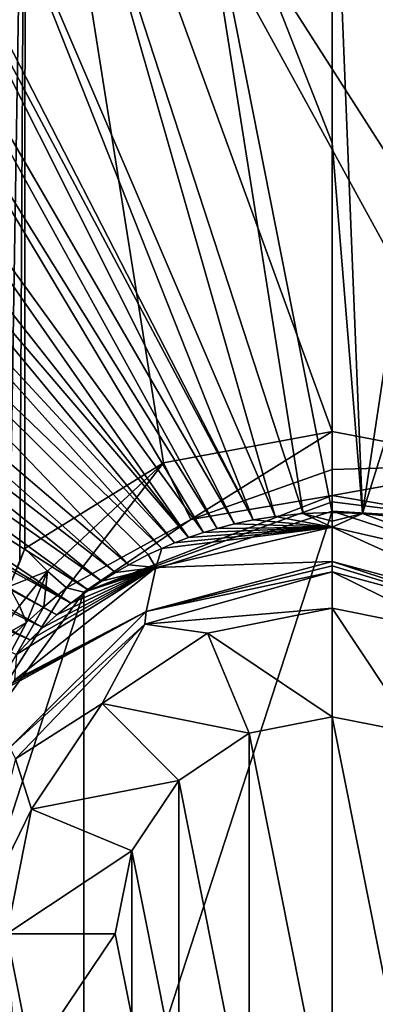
# Model space of a CAD drawing. Header units: millimetres. Extents: x -421 to 421, y -1760 to 10.
# Tile 22 of 32: x -36 to 5, y -384 to -270. Entities that reach past the tile are written whole.
import ezdxf

# ---------------------------------------------------------------- set-up
doc = ezdxf.new("R2010")
doc.units = ezdxf.units.MM
doc.header["$LTSCALE"] = 101.851852
for name, color, linetype in [('104', 7, 'CONTINUOUS'), ('105', 7, 'CONTINUOUS'), ('112', 7, 'CONTINUOUS'), ('113', 7, 'CONTINUOUS'), ('116', 7, 'CONTINUOUS'), ('12', 7, 'CONTINUOUS'), ('121', 7, 'CONTINUOUS'), ('124', 7, 'CONTINUOUS'), ('143', 7, 'CONTINUOUS'), ('16', 7, 'CONTINUOUS'), ('30', 7, 'CONTINUOUS'), ('36', 7, 'CONTINUOUS'), ('50', 7, 'CONTINUOUS'), ('51', 7, 'CONTINUOUS'), ('59', 7, 'CONTINUOUS'), ('70', 7, 'CONTINUOUS'), ('75', 7, 'CONTINUOUS'), ('8', 7, 'CONTINUOUS'), ('9', 7, 'CONTINUOUS'), ('90', 7, 'CONTINUOUS'), ('98', 7, 'CONTINUOUS'), ('99', 7, 'CONTINUOUS')]:
    doc.layers.add(name, color=color, linetype=linetype)

msp = doc.modelspace()

# ---------------------------------------------------------------- linework, layer by layer
at = {"layer": '104', "linetype": 'CONTINUOUS'}
for points in [[(-35.42, -331, 56.4), (-32.8, -333.61, 55.18), (-37.24, -335.39, 55.98), (-35.42, -331, 56.4)], [(-35.99, -332.55, 56.16), (-35.42, -331, 56.4), (-37.24, -335.39, 55.98), (-35.99, -332.55, 56.16)], [(-37.24, -335.39, 55.98), (-32.8, -333.61, 55.18), (-36.04, -337.62, 54.66), (-37.24, -335.39, 55.98)], [(-36.04, -337.62, 54.66), (-32.8, -333.61, 55.18), (-35.24, -339.53, 52.72), (-36.04, -337.62, 54.66)], [(-35.24, -339.53, 52.72), (-32.8, -333.61, 55.18), (-33.22, -337.72, 52.65), (-35.24, -339.53, 52.72)], [(-32.8, -333.61, 55.18), (-30.6, -335.54, 52.68), (-33.22, -337.72, 52.65), (-32.8, -333.61, 55.18)]]:
    msp.add_3dface(points, dxfattribs=at)
at = {"layer": '105', "linetype": 'CONTINUOUS'}
for points in [[(-35.39, -220.47, 75.84), (-37.24, -335.39, 55.98), (-38.72, -220.69, 77.09), (-35.39, -220.47, 75.84)], [(-35.99, -332.55, 56.16), (-37.24, -335.39, 55.98), (-35.39, -220.47, 75.84), (-35.99, -332.55, 56.16)], [(-35.42, -331, 56.4), (-35.99, -332.55, 56.16), (-35.39, -220.47, 75.84), (-35.42, -331, 56.4)]]:
    msp.add_3dface(points, dxfattribs=at)
at = {"layer": '112', "linetype": 'CONTINUOUS'}
for points in [[(0, -324.91, 53.07), (16.31, -327.67, 52.97), (0, -325.64, 52.23), (0, -324.91, 53.07)], [(16.31, -327.67, 52.97), (0, -326.73, 51.9), (0, -325.64, 52.23), (16.31, -327.67, 52.97)], [(28.61, -336.03, 51.9), (0, -326.73, 51.9), (16.31, -327.67, 52.97), (28.61, -336.03, 51.9)]]:
    msp.add_3dface(points, dxfattribs=at)
at = {"layer": '113', "linetype": 'CONTINUOUS'}
for points in [[(-35.42, -331, 56.4), (-35.39, -220.47, 75.84), (-19.44, -321.13, 58.14), (-35.42, -331, 56.4)], [(-35.39, -220.47, 75.84), (35.39, -220.47, 75.84), (35.42, -331, 56.4), (-35.39, -220.47, 75.84)], [(-19.44, -321.13, 58.14), (-35.39, -220.47, 75.84), (0, -317.55, 58.77), (-19.44, -321.13, 58.14)], [(0, -317.55, 58.77), (-35.39, -220.47, 75.84), (19.92, -321.32, 58.1), (0, -317.55, 58.77)], [(19.92, -321.32, 58.1), (-35.39, -220.47, 75.84), (35.42, -331, 56.4), (19.92, -321.32, 58.1)]]:
    msp.add_3dface(points, dxfattribs=at)
at = {"layer": '116', "linetype": 'CONTINUOUS'}
for points in [[(-19.44, -321.13, 58.14), (0, -317.55, 58.77), (-16.28, -327.66, 52.97), (-19.44, -321.13, 58.14)], [(-16.28, -327.66, 52.97), (0, -317.55, 58.77), (0, -321.9, 56.85), (-16.28, -327.66, 52.97)], [(-32.8, -333.61, 55.18), (-35.42, -331, 56.4), (-19.44, -321.13, 58.14), (-32.8, -333.61, 55.18)], [(-30.6, -335.54, 52.68), (-32.8, -333.61, 55.18), (-19.44, -321.13, 58.14), (-30.6, -335.54, 52.68)], [(-30.6, -335.54, 52.68), (-19.44, -321.13, 58.14), (-16.28, -327.66, 52.97), (-30.6, -335.54, 52.68)], [(0, -324.91, 53.07), (-16.28, -327.66, 52.97), (0, -321.9, 56.85), (0, -324.91, 53.07)]]:
    msp.add_3dface(points, dxfattribs=at)
at = {"layer": '12', "linetype": 'CONTINUOUS'}
for points in [[(-20.31, -333.21, 103.85), (0, -332.52, 96.12), (0, -328.57, 103.86), (-20.31, -333.21, 103.85)], [(0, -328.57, 103.86), (0, -332.52, 96.12), (21.45, -338.26, 96.12), (0, -328.57, 103.86)], [(20.31, -333.21, 103.85), (0, -328.57, 103.86), (21.45, -338.26, 96.12), (20.31, -333.21, 103.85)], [(-36.61, -346.2, 103.85), (-21.44, -338.26, 96.12), (-20.31, -333.21, 103.85), (-36.61, -346.2, 103.85)], [(-21.44, -338.26, 96.12), (0, -332.52, 96.12), (-20.31, -333.21, 103.85), (-21.44, -338.26, 96.12)], [(-37.14, -353.96, 96.12), (-21.44, -338.26, 96.12), (-37.12, -346.86, 103.85), (-37.14, -353.96, 96.12)], [(-37.12, -346.86, 103.85), (-21.44, -338.26, 96.12), (-36.87, -346.53, 103.85), (-37.12, -346.86, 103.85)], [(-36.87, -346.53, 103.85), (-21.44, -338.26, 96.12), (-36.61, -346.2, 103.85), (-36.87, -346.53, 103.85)]]:
    msp.add_3dface(points, dxfattribs=at)
at = {"layer": '121', "linetype": 'CONTINUOUS'}
for points in [[(0, -317.55, 58.77), (19.92, -321.32, 58.1), (0, -321.9, 56.85), (0, -317.55, 58.77)], [(16.31, -327.67, 52.97), (0, -324.91, 53.07), (19.92, -321.32, 58.1), (16.31, -327.67, 52.97)], [(19.92, -321.32, 58.1), (0, -324.91, 53.07), (0, -321.9, 56.85), (19.92, -321.32, 58.1)]]:
    msp.add_3dface(points, dxfattribs=at)
at = {"layer": '124', "linetype": 'CONTINUOUS'}
for points in [[(-36.04, -337.62, 54.66), (-35.24, -339.53, 52.72), (-38.87, -341.59, 54.81), (-36.04, -337.62, 54.66)], [(-35.24, -339.53, 52.72), (-37.06, -341.26, 52.88), (-38.87, -341.59, 54.81), (-35.24, -339.53, 52.72)]]:
    msp.add_3dface(points, dxfattribs=at)
at = {"layer": '143', "linetype": 'CONTINUOUS'}
for points in [[(0, -400.4, 83.85), (0, -350.4, 83.85), (-9.57, -352.31, 83.85), (0, -400.4, 83.85)], [(0, -350.4, 83.85), (0, -400.4, 83.85), (9.57, -398.5, 83.85), (0, -350.4, 83.85)], [(0, -350.4, 83.85), (9.57, -398.5, 83.85), (9.57, -352.31, 83.85), (0, -350.4, 83.85)], [(-9.57, -352.31, 83.85), (-17.68, -357.73, 83.85), (-9.57, -398.5, 83.85), (-9.57, -352.31, 83.85)], [(0, -400.4, 83.85), (-9.57, -352.31, 83.85), (-9.57, -398.5, 83.85), (0, -400.4, 83.85)], [(-17.68, -357.73, 83.85), (-23.1, -365.84, 83.85), (-17.68, -393.08, 83.85), (-17.68, -357.73, 83.85)], [(-17.68, -357.73, 83.85), (-17.68, -393.08, 83.85), (-9.57, -398.5, 83.85), (-17.68, -357.73, 83.85)], [(-23.1, -365.84, 83.85), (-25, -375.4, 83.85), (-23.1, -384.97, 83.85), (-23.1, -365.84, 83.85)], [(-23.1, -365.84, 83.85), (-23.1, -384.97, 83.85), (-17.68, -393.08, 83.85), (-23.1, -365.84, 83.85)]]:
    msp.add_3dface(points, dxfattribs=at)
at = {"layer": '16', "linetype": 'CONTINUOUS'}
for points in [[(0, -284.26, 106.45), (3.5, -326.99, 104.95), (0, -240.4, 107.96), (0, -284.26, 106.45)], [(0, -240.4, 107.96), (3.5, -326.99, 104.95), (16.42, -241.1, 107.95), (0, -240.4, 107.96)], [(16.42, -241.1, 107.95), (3.5, -326.99, 104.95), (30, -242.73, 107.93), (16.42, -241.1, 107.95)], [(3.5, -326.99, 104.95), (6.47, -327.3, 104.95), (30, -242.73, 107.93), (3.5, -326.99, 104.95)], [(0, -326.86, 104.95), (3.5, -326.99, 104.95), (0, -284.26, 106.45), (0, -326.86, 104.95)]]:
    msp.add_3dface(points, dxfattribs=at)
at = {"layer": '30', "linetype": 'CONTINUOUS'}
for points in [[(3.5, -326.99, 104.95), (0, -326.86, 104.95), (0, -327.87, 104.63), (3.5, -326.99, 104.95)], [(0, -328.57, 103.86), (20.31, -333.21, 103.85), (3.5, -326.99, 104.95), (0, -328.57, 103.86)], [(0, -328.57, 103.86), (3.5, -326.99, 104.95), (0, -327.87, 104.63), (0, -328.57, 103.86)], [(20.31, -333.21, 103.85), (6.47, -327.3, 104.95), (3.5, -326.99, 104.95), (20.31, -333.21, 103.85)]]:
    msp.add_3dface(points, dxfattribs=at)
at = {"layer": '36', "linetype": 'CONTINUOUS'}
for points in [[(0, -332.52, 96.12), (0, -333.02, 95.48), (20.84, -339.31, 95.11), (0, -332.52, 96.12)], [(21.45, -338.26, 96.12), (0, -332.52, 96.12), (20.84, -339.31, 95.11), (21.45, -338.26, 96.12)], [(0, -333.02, 95.48), (0, -333.72, 95.11), (20.84, -339.31, 95.11), (0, -333.02, 95.48)]]:
    msp.add_3dface(points, dxfattribs=at)
at = {"layer": '50', "linetype": 'CONTINUOUS'}
for points in [[(339.63, -1629.72), (-339.63, -1629.72), (-339.63, -129.72), (339.63, -1629.72)], [(339.63, -1629.72), (-339.63, -129.72), (-120.8, -481.31), (339.63, -1629.72)]]:
    msp.add_3dface(points, dxfattribs=at)
at = {"layer": '51', "linetype": 'CONTINUOUS'}
for points in [[(0, -337.9, 93.85), (0, -350.4, 83.85), (9.57, -352.31, 83.85), (0, -337.9, 93.85)], [(0, -337.9, 93.85), (9.57, -352.31, 83.85), (14.35, -340.76, 93.85), (0, -337.9, 93.85)]]:
    msp.add_3dface(points, dxfattribs=at)
at = {"layer": '59', "linetype": 'CONTINUOUS'}
msp.add_3dface([(-36.1, -396.24, 95.11), (-34.65, -389.75, 93.85), (-37.5, -375.4, 93.85), (-36.1, -396.24, 95.11)], dxfattribs=at)
at = {"layer": '70', "linetype": 'CONTINUOUS'}
for points in [[(0, -284.26, 106.45), (0, -240.4, 107.96), (-16.92, -241.14, 107.95), (0, -284.26, 106.45)], [(-16.92, -241.14, 107.95), (-30.77, -242.85, 107.92), (-3.35, -326.98, 104.95), (-16.92, -241.14, 107.95)], [(0, -326.86, 104.95), (0, -284.26, 106.45), (-16.92, -241.14, 107.95), (0, -326.86, 104.95)], [(0, -326.86, 104.95), (-16.92, -241.14, 107.95), (-3.35, -326.98, 104.95), (0, -326.86, 104.95)], [(-30.77, -242.85, 107.92), (-41.9, -244.96, 107.9), (-6.57, -327.31, 104.95), (-30.77, -242.85, 107.92)], [(-3.35, -326.98, 104.95), (-30.77, -242.85, 107.92), (-6.57, -327.31, 104.95), (-3.35, -326.98, 104.95)], [(-41.9, -244.96, 107.9), (-50.57, -247.08, 107.87), (-9.09, -327.72, 104.95), (-41.9, -244.96, 107.9)], [(-6.57, -327.31, 104.95), (-41.9, -244.96, 107.9), (-9.09, -327.72, 104.95), (-6.57, -327.31, 104.95)], [(-50.57, -247.08, 107.87), (-51.84, -247.43, 107.87), (-9.09, -327.72, 104.95), (-50.57, -247.08, 107.87)], [(-51.84, -247.43, 107.87), (-57.16, -248.97, 107.85), (-11.26, -328.18, 104.95), (-51.84, -247.43, 107.87)], [(-9.09, -327.72, 104.95), (-51.84, -247.43, 107.87), (-11.26, -328.18, 104.95), (-9.09, -327.72, 104.95)], [(-57.16, -248.97, 107.85), (-61.87, -250.49, 107.84), (-13.23, -328.7, 104.95), (-57.16, -248.97, 107.85)], [(-11.26, -328.18, 104.95), (-57.16, -248.97, 107.85), (-13.23, -328.7, 104.95), (-11.26, -328.18, 104.95)], [(-61.87, -250.49, 107.84), (-69.87, -253.36, 107.81), (-14.84, -329.18, 104.95), (-61.87, -250.49, 107.84)], [(-13.23, -328.7, 104.95), (-61.87, -250.49, 107.84), (-14.84, -329.18, 104.95), (-13.23, -328.7, 104.95)], [(-69.87, -253.36, 107.81), (-75.1, -255.45, 107.8), (-16.54, -329.76, 104.95), (-69.87, -253.36, 107.81)], [(-14.84, -329.18, 104.95), (-69.87, -253.36, 107.81), (-16.54, -329.76, 104.95), (-14.84, -329.18, 104.95)], [(-75.1, -255.45, 107.8), (-78.86, -257.07, 107.79), (-16.54, -329.76, 104.95), (-75.1, -255.45, 107.8)], [(-78.86, -257.07, 107.79), (-83.83, -259.35, 107.77), (-18.16, -330.38, 104.95), (-78.86, -257.07, 107.79)], [(-16.54, -329.76, 104.95), (-78.86, -257.07, 107.79), (-18.16, -330.38, 104.95), (-16.54, -329.76, 104.95)], [(-83.83, -259.35, 107.77), (-90.66, -262.76, 107.76), (-19.63, -331, 104.95), (-83.83, -259.35, 107.77)], [(-18.16, -330.38, 104.95), (-83.83, -259.35, 107.77), (-19.63, -331, 104.95), (-18.16, -330.38, 104.95)], [(-90.66, -262.76, 107.76), (-99.68, -267.8, 107.76), (-23.45, -332.9, 104.95), (-90.66, -262.76, 107.76)], [(-19.63, -331, 104.95), (-90.66, -262.76, 107.76), (-21.19, -331.72, 104.95), (-19.63, -331, 104.95)], [(-21.19, -331.72, 104.95), (-90.66, -262.76, 107.76), (-23.45, -332.9, 104.95), (-21.19, -331.72, 104.95)], [(-99.68, -267.8, 107.76), (-105.6, -271.47, 107.76), (-24.97, -333.77, 104.95), (-99.68, -267.8, 107.76)], [(-23.45, -332.9, 104.95), (-99.68, -267.8, 107.76), (-24.97, -333.77, 104.95), (-23.45, -332.9, 104.95)], [(-105.6, -271.47, 107.76), (-111.25, -275.25, 107.77), (-26.57, -334.77, 104.95), (-105.6, -271.47, 107.76)], [(-24.97, -333.77, 104.95), (-105.6, -271.47, 107.76), (-26.57, -334.77, 104.95), (-24.97, -333.77, 104.95)], [(-111.25, -275.25, 107.77), (-116.64, -279.13, 107.79), (-28.09, -335.81, 104.95), (-111.25, -275.25, 107.77)], [(-26.57, -334.77, 104.95), (-111.25, -275.25, 107.77), (-28.09, -335.81, 104.95), (-26.57, -334.77, 104.95)], [(-116.64, -279.13, 107.79), (-121.77, -283.09, 107.81), (-30.13, -337.33, 104.95), (-116.64, -279.13, 107.79)], [(-28.09, -335.81, 104.95), (-116.64, -279.13, 107.79), (-30.13, -337.33, 104.95), (-28.09, -335.81, 104.95)], [(-121.77, -283.09, 107.81), (-125.1, -285.82, 107.83), (-30.13, -337.33, 104.95), (-121.77, -283.09, 107.81)], [(-125.1, -285.82, 107.83), (-126.63, -287.12, 107.84), (-31.72, -338.65, 104.95), (-125.1, -285.82, 107.83)], [(-30.13, -337.33, 104.95), (-125.1, -285.82, 107.83), (-31.72, -338.65, 104.95), (-30.13, -337.33, 104.95)], [(-126.63, -287.12, 107.84), (-132.36, -292.21, 107.89), (-33.33, -340.11, 104.95), (-126.63, -287.12, 107.84)], [(-31.72, -338.65, 104.95), (-126.63, -287.12, 107.84), (-33.33, -340.11, 104.95), (-31.72, -338.65, 104.95)], [(-132.36, -292.21, 107.89), (-137.71, -297.35, 107.94), (-34.8, -341.54, 104.95), (-132.36, -292.21, 107.89)], [(-33.33, -340.11, 104.95), (-132.36, -292.21, 107.89), (-34.8, -341.54, 104.95), (-33.33, -340.11, 104.95)], [(-34.8, -341.54, 104.95), (-137.71, -297.35, 107.94), (-36.4, -343.24, 104.95), (-34.8, -341.54, 104.95)]]:
    msp.add_3dface(points, dxfattribs=at)
at = {"layer": '75', "linetype": 'CONTINUOUS'}
for points in [[(0, -333.72, 95.11), (-21.57, -339.74, 95.11), (0, -337.9, 93.85), (0, -333.72, 95.11)], [(0, -333.72, 95.11), (0, -337.9, 93.85), (14.35, -340.76, 93.85), (0, -333.72, 95.11)], [(20.84, -339.31, 95.11), (0, -333.72, 95.11), (14.35, -340.76, 93.85), (20.84, -339.31, 95.11)], [(-21.57, -339.74, 95.11), (-14.35, -340.76, 93.85), (0, -337.9, 93.85), (-21.57, -339.74, 95.11)], [(-21.57, -339.74, 95.11), (-36.48, -355.25, 95.11), (-26.52, -348.89, 93.85), (-21.57, -339.74, 95.11)], [(-21.57, -339.74, 95.11), (-26.52, -348.89, 93.85), (-14.35, -340.76, 93.85), (-21.57, -339.74, 95.11)], [(-36.48, -355.25, 95.11), (-34.65, -361.05, 93.85), (-26.52, -348.89, 93.85), (-36.48, -355.25, 95.11)], [(-36.48, -355.25, 95.11), (-41.68, -375.4, 95.11), (-34.65, -361.05, 93.85), (-36.48, -355.25, 95.11)], [(-41.68, -375.4, 95.11), (-37.5, -375.4, 93.85), (-34.65, -361.05, 93.85), (-41.68, -375.4, 95.11)]]:
    msp.add_3dface(points, dxfattribs=at)
at = {"layer": '8', "linetype": 'CONTINUOUS'}
for points in [[(0, -332.52, 96.12), (-21.44, -338.26, 96.12), (0, -333.02, 95.48), (0, -332.52, 96.12)], [(-21.44, -338.26, 96.12), (0, -333.72, 95.11), (0, -333.02, 95.48), (-21.44, -338.26, 96.12)], [(-21.57, -339.74, 95.11), (0, -333.72, 95.11), (-21.44, -338.26, 96.12), (-21.57, -339.74, 95.11)], [(-37.14, -353.96, 96.12), (-21.57, -339.74, 95.11), (-21.44, -338.26, 96.12), (-37.14, -353.96, 96.12)], [(-36.48, -355.25, 95.11), (-21.57, -339.74, 95.11), (-37.14, -353.96, 96.12), (-36.48, -355.25, 95.11)]]:
    msp.add_3dface(points, dxfattribs=at)
at = {"layer": '9', "linetype": 'CONTINUOUS'}
for points in [[(0, -337.9, 93.85), (-14.35, -340.76, 93.85), (0, -350.4, 83.85), (0, -337.9, 93.85)], [(-14.35, -340.76, 93.85), (-26.52, -348.89, 93.85), (-9.57, -352.31, 83.85), (-14.35, -340.76, 93.85)], [(0, -350.4, 83.85), (-14.35, -340.76, 93.85), (-9.57, -352.31, 83.85), (0, -350.4, 83.85)], [(-26.52, -348.89, 93.85), (-34.65, -361.05, 93.85), (-17.68, -357.73, 83.85), (-26.52, -348.89, 93.85)], [(-9.57, -352.31, 83.85), (-26.52, -348.89, 93.85), (-17.68, -357.73, 83.85), (-9.57, -352.31, 83.85)], [(-17.68, -357.73, 83.85), (-34.65, -361.05, 93.85), (-23.1, -365.84, 83.85), (-17.68, -357.73, 83.85)], [(-34.65, -361.05, 93.85), (-37.5, -375.4, 93.85), (-23.1, -365.84, 83.85), (-34.65, -361.05, 93.85)], [(-23.1, -365.84, 83.85), (-37.5, -375.4, 93.85), (-25, -375.4, 83.85), (-23.1, -365.84, 83.85)], [(-37.5, -375.4, 93.85), (-34.65, -389.75, 93.85), (-25, -375.4, 83.85), (-37.5, -375.4, 93.85)], [(-25, -375.4, 83.85), (-34.65, -389.75, 93.85), (-23.1, -384.97, 83.85), (-25, -375.4, 83.85)]]:
    msp.add_3dface(points, dxfattribs=at)
at = {"layer": '90', "linetype": 'CONTINUOUS'}
for points in [[(0, -328.57, 103.86), (-9.09, -327.72, 104.95), (-11.26, -328.18, 104.95), (0, -328.57, 103.86)], [(0, -328.57, 103.86), (-6.57, -327.31, 104.95), (-9.09, -327.72, 104.95), (0, -328.57, 103.86)], [(0, -328.57, 103.86), (-3.35, -326.98, 104.95), (-6.57, -327.31, 104.95), (0, -328.57, 103.86)], [(0, -327.87, 104.63), (0, -326.86, 104.95), (-3.35, -326.98, 104.95), (0, -327.87, 104.63)], [(0, -328.57, 103.86), (0, -327.87, 104.63), (-3.35, -326.98, 104.95), (0, -328.57, 103.86)], [(-20.31, -333.21, 103.85), (0, -328.57, 103.86), (-19.63, -331, 104.95), (-20.31, -333.21, 103.85)], [(0, -328.57, 103.86), (-18.16, -330.38, 104.95), (-19.63, -331, 104.95), (0, -328.57, 103.86)], [(0, -328.57, 103.86), (-16.54, -329.76, 104.95), (-18.16, -330.38, 104.95), (0, -328.57, 103.86)], [(0, -328.57, 103.86), (-14.84, -329.18, 104.95), (-16.54, -329.76, 104.95), (0, -328.57, 103.86)], [(0, -328.57, 103.86), (-13.23, -328.7, 104.95), (-14.84, -329.18, 104.95), (0, -328.57, 103.86)], [(0, -328.57, 103.86), (-11.26, -328.18, 104.95), (-13.23, -328.7, 104.95), (0, -328.57, 103.86)], [(-20.31, -333.21, 103.85), (-19.63, -331, 104.95), (-21.19, -331.72, 104.95), (-20.31, -333.21, 103.85)], [(-20.31, -333.21, 103.85), (-21.19, -331.72, 104.95), (-23.45, -332.9, 104.95), (-20.31, -333.21, 103.85)], [(-36.61, -346.2, 103.85), (-20.31, -333.21, 103.85), (-36.4, -343.24, 104.95), (-36.61, -346.2, 103.85)], [(-20.31, -333.21, 103.85), (-34.8, -341.54, 104.95), (-36.4, -343.24, 104.95), (-20.31, -333.21, 103.85)], [(-20.31, -333.21, 103.85), (-33.33, -340.11, 104.95), (-34.8, -341.54, 104.95), (-20.31, -333.21, 103.85)], [(-20.31, -333.21, 103.85), (-31.72, -338.65, 104.95), (-33.33, -340.11, 104.95), (-20.31, -333.21, 103.85)], [(-20.31, -333.21, 103.85), (-30.13, -337.33, 104.95), (-31.72, -338.65, 104.95), (-20.31, -333.21, 103.85)], [(-20.31, -333.21, 103.85), (-28.09, -335.81, 104.95), (-30.13, -337.33, 104.95), (-20.31, -333.21, 103.85)], [(-20.31, -333.21, 103.85), (-26.57, -334.77, 104.95), (-28.09, -335.81, 104.95), (-20.31, -333.21, 103.85)], [(-20.31, -333.21, 103.85), (-24.97, -333.77, 104.95), (-26.57, -334.77, 104.95), (-20.31, -333.21, 103.85)], [(-20.31, -333.21, 103.85), (-23.45, -332.9, 104.95), (-24.97, -333.77, 104.95), (-20.31, -333.21, 103.85)]]:
    msp.add_3dface(points, dxfattribs=at)
at = {"layer": '98', "linetype": 'CONTINUOUS'}
for points in [[(-28.62, -336.03, 51.9), (0, -326.73, 51.9), (-28.61, -414.78, 51.9), (-28.62, -336.03, 51.9)], [(0, -326.73, 51.9), (0, -424.08, 51.9), (-28.61, -414.78, 51.9), (0, -326.73, 51.9)], [(28.61, -336.03, 51.9), (0, -424.08, 51.9), (0, -326.73, 51.9), (28.61, -336.03, 51.9)], [(-46.29, -360.37, 51.9), (-28.62, -336.03, 51.9), (-46.29, -390.44, 51.9), (-46.29, -360.37, 51.9)], [(-46.29, -390.44, 51.9), (-28.62, -336.03, 51.9), (-28.61, -414.78, 51.9), (-46.29, -390.44, 51.9)], [(28.62, -414.78, 51.9), (0, -424.08, 51.9), (28.61, -336.03, 51.9), (28.62, -414.78, 51.9)]]:
    msp.add_3dface(points, dxfattribs=at)
at = {"layer": '99', "linetype": 'CONTINUOUS'}
for points in [[(-28.62, -336.03, 51.9), (0, -324.91, 53.07), (0, -325.64, 52.23), (-28.62, -336.03, 51.9)], [(0, -324.91, 53.07), (-28.62, -336.03, 51.9), (-16.28, -327.66, 52.97), (0, -324.91, 53.07)], [(0, -326.73, 51.9), (-28.62, -336.03, 51.9), (0, -325.64, 52.23), (0, -326.73, 51.9)], [(-28.62, -336.03, 51.9), (-30.6, -335.54, 52.68), (-16.28, -327.66, 52.97), (-28.62, -336.03, 51.9)], [(-28.62, -336.03, 51.9), (-46.29, -360.37, 51.9), (-30.6, -335.54, 52.68), (-28.62, -336.03, 51.9)], [(-30.6, -335.54, 52.68), (-46.29, -360.37, 51.9), (-33.22, -337.72, 52.65), (-30.6, -335.54, 52.68)], [(-46.29, -360.37, 51.9), (-35.24, -339.53, 52.72), (-33.22, -337.72, 52.65), (-46.29, -360.37, 51.9)], [(-35.24, -339.53, 52.72), (-46.29, -360.37, 51.9), (-37.06, -341.26, 52.88), (-35.24, -339.53, 52.72)]]:
    msp.add_3dface(points, dxfattribs=at)

doc.saveas('drawing.dxf')
